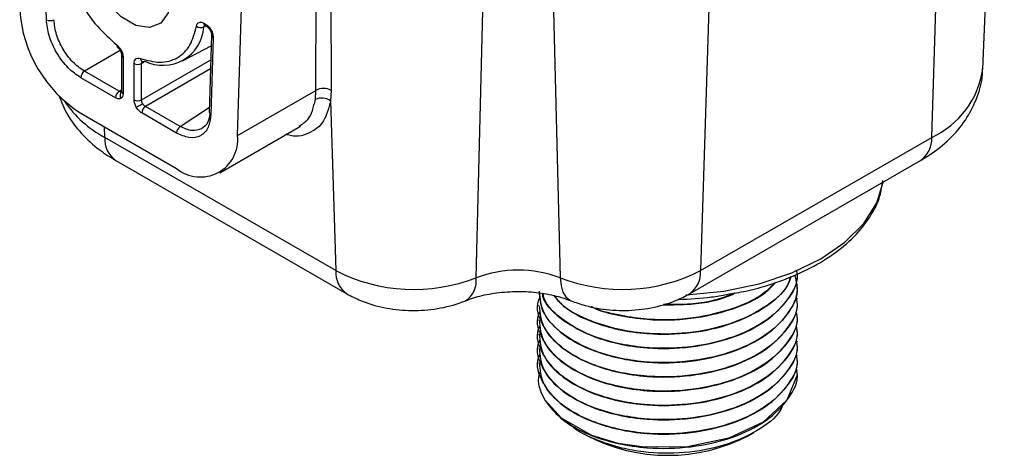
# Model space of a CAD drawing. Header units: millimetres. Extents: x 15 to 415, y 5 to 292.
# Tile 39 of 45: x 369 to 382, y 203 to 209. Entities that reach past the tile are written whole.
import ezdxf

# ---------------------------------------------------------------- set-up
doc = ezdxf.new("R2010")
doc.units = ezdxf.units.MM

msp = doc.modelspace()

# ---------------------------------------------------------------- linework, layer by layer
at = {"color": 7, "linetype": 'Continuous', "lineweight": 25}
for p, q in [((382.173954, 208.10833), (382.459093, 214.773595)), ((381.498137, 207.198385), (381.699822, 213.751285)), ((372.312761, 207.221583), (372.440737, 211.379625)), ((378.599591, 210.594934), (378.440729, 205.433381)), ((373.350014, 207.820377), (373.353523, 210.445996)), ((373.547608, 210.450187), (373.550765, 207.821037)), ((369.783121, 208.756179), (369.75176, 209.811335)), ((371.868155, 208.710212), (371.889973, 208.697616)), ((371.882952, 208.677509), (371.904769, 208.664913)), ((371.969978, 208.550081), (371.938617, 207.531134)), ((371.990865, 208.518727), (371.959504, 207.49978)), ((371.582782, 208.210788), (371.965683, 208.410517)), ((370.777948, 208.289264), (370.777948, 207.809244)), ((370.798869, 208.260106), (370.798869, 207.780087)), ((370.943756, 207.696445), (370.943756, 208.176464)), ((371.042978, 207.695445), (371.042978, 208.175465)), ((370.697915, 207.721788), (370.237136, 207.987791)), ((370.74666, 207.808217), (370.285881, 208.074219)), ((372.312761, 207.221583), (373.350014, 207.820377)), ((373.342251, 207.697932), (373.350014, 207.820377)), ((373.550765, 207.821037), (373.542637, 207.682308)), ((371.554234, 207.342014), (371.093455, 207.608017)), ((373.542637, 207.682308), (373.611854, 205.433381)), ((370.237493, 207.518988), (371.505132, 206.787196)), ((371.505489, 207.255586), (371.04471, 207.521588)), ((372.076514, 206.730616), (373.144609, 207.347214)), ((373.611854, 205.433381), (370.554446, 207.198385)), ((378.440729, 205.433381), (381.498137, 207.198385)), ((370.7021, 206.891531), (373.759509, 205.126526)), ((378.293074, 205.126526), (381.350483, 206.891531)), ((379.720476, 205.250693), (379.720476, 205.253022)), ((376.291905, 204.969566), (376.291905, 204.967237)), ((379.720476, 205.061722), (379.720476, 205.064051)), ((379.720476, 204.872751), (379.720476, 204.87508)), ((376.291905, 204.780595), (376.291905, 204.778266)), ((376.291905, 204.591624), (376.291905, 204.589295)), ((379.720476, 204.683781), (379.720476, 204.68611)), ((379.720476, 204.49481), (379.720476, 204.497139)), ((376.291905, 204.402653), (376.291905, 204.400324)), ((379.720476, 204.305839), (379.720476, 204.308168)), ((376.291905, 204.213682), (376.291905, 204.211353)), ((379.720476, 204.116868), (379.720476, 204.119197)), ((376.896417, 203.27327), (376.935255, 203.250843)), ((379.077126, 203.250843), (379.147142, 203.291275))]:
    msp.add_line(p, q, dxfattribs=at)
at = {"color": 8, "linetype": 'Continuous', "lineweight": 25}
for p, q in [((375.468817, 205.338045), (375.566444, 209.253375)), ((376.486117, 209.254238), (376.583766, 205.338045)), ((371.891284, 208.672698), (371.867171, 208.660475)), ((370.760585, 208.348899), (370.285881, 208.074219)), ((371.042978, 207.695445), (371.959967, 208.224818)), ((371.071004, 208.189647), (371.042978, 208.175465)), ((371.956315, 208.106141), (371.093455, 207.608017)), ((370.74666, 207.808217), (370.777948, 207.828894)), ((371.554234, 207.342014), (371.940638, 207.596776)), ((370.554446, 207.198385), (370.550133, 207.338505))]:
    msp.add_line(p, q, dxfattribs=at)
at = {"color": 7, "linetype": 'Continuous', "lineweight": 25, "flags": 128}
for points in [[(371.426896, 209.048686), (371.393391, 208.848599), (371.296914, 208.711331), (371.149104, 208.653438), (370.967789, 208.681902), (370.774836, 208.793291), (370.593521, 208.974169), (370.445711, 209.20272), (370.349234, 209.451378), (370.315729, 209.690149), (370.349234, 209.890236), (370.445711, 210.027504), (370.593521, 210.085397), (370.774836, 210.056933), (370.967789, 209.945544), (371.149104, 209.764666), (371.296914, 209.536114), (371.393391, 209.287457), (371.426896, 209.048686)], [(370.315729, 209.690149), (370.349234, 209.890236), (370.445711, 210.027504), (370.593521, 210.085397), (370.774836, 210.056933), (370.967789, 209.945544), (371.149104, 209.764666), (371.296914, 209.536114), (371.393391, 209.287457), (371.426896, 209.048686), (371.393391, 208.848599), (371.296914, 208.711331), (371.149104, 208.653438), (370.967789, 208.681902), (370.774836, 208.793291), (370.593521, 208.974169), (370.445711, 209.20272), (370.349234, 209.451378), (370.315729, 209.690149)], [(370.973317, 207.596938), (370.980979, 207.601363), (370.990186, 207.606679), (371.000606, 207.612695), (371.011864, 207.619195), (371.023552, 207.625944), (371.035251, 207.632698), (371.046537, 207.639214), (371.057005, 207.645257)], [(379.705056, 204.118289), (379.716617, 204.050792), (379.582091, 203.717541), (379.26982, 203.428181), (378.815026, 203.214103), (378.268982, 203.098775), (377.693322, 203.093335), (377.350789, 203.14573), (377.002389, 203.251039), (376.598909, 203.477775), (376.380248, 203.720926), (376.342573, 203.793361), (376.342573, 203.793361)]]:
    msp.add_lwpolyline(points, dxfattribs=at)
at = {"color": 8, "linetype": 'Continuous', "lineweight": 25, "flags": 128}
for points in [[(378.243075, 205.111193), (378.255626, 205.111811), (378.74692, 205.16182), (379.215706, 205.260319), (379.647742, 205.404316), (380.0299, 205.589434), (380.350569, 205.810049), (380.600005, 206.059458), (380.770629, 206.330083), (380.856077, 206.606117)], [(376.583766, 205.338045), (376.593975, 205.235667), (376.618793, 205.150228), (376.657307, 205.084867), (376.708103, 205.041987), (376.725176, 205.033882)]]:
    msp.add_lwpolyline(points, dxfattribs=at)
at = {"color": 7, "linetype": 'Continuous', "lineweight": 25}
for centre, radius, start, end in [((371.190902, 209.004355), 1.765022, 183.8499399, 237.3049026), ((369.83163, 208.859114), 0.113793, 244.7673421, 296.4481591), ((371.324872, 208.696332), 0.543482, 243.7862226, 356.2171738), ((371.826812, 208.748539), 0.096871, 233.1351707, 294.621378), ((370.741194, 208.415194), 0.027199, 162.768239, 225.0653653), ((371.065098, 208.241564), 0.038281, 251.4204066, 300.9824972), ((370.99436, 208.274505), 0.11033, 242.6993453, 296.1460217), ((370.347328, 207.982603), 0.110314, 123.8500426, 177.3047975), ((373.450988, 207.638748), 0.207809, 61.3057436, 119.0712662), ((370.808108, 207.716601), 0.110314, 123.8500426, 177.3047975), ((370.99436, 207.794485), 0.11033, 242.6993468, 296.1459996), ((373.430094, 207.531721), 0.187995, 53.2267885, 117.8565239), ((371.154902, 207.516401), 0.110314, 123.8500426, 177.3047975), ((371.615682, 207.250398), 0.110314, 123.8500426, 177.3047975), ((371.82088, 207.168127), 0.494778, 230.3451346, 6.2023964), ((374.646661, 207.456731), 2.272613, 242.9133081, 291.2087199), ((376.026291, 203.866694), 1.57342, 69.2489841, 110.7510159), ((377.405921, 207.456731), 2.272613, 248.7912801, 297.0866919), ((376.994787, 204.075139), 0.710481, 203.3659944, 210.1246067), ((378.006199, 205.293386), 2.306275, 242.3311159, 297.6635186)]:
    msp.add_arc(centre, radius, start, end, dxfattribs=at)
at = {"color": 8, "linetype": 'Continuous', "lineweight": 25}
for centre, radius, start, end in [((371.902279, 208.705952), 0.034389, 172.8843953, 235.8034243), ((371.92407, 208.69335), 0.034362, 172.868315, 235.9652859), ((372.006171, 208.551552), 0.036219, 182.2441415, 245.0023352), ((370.8122, 208.291743), 0.034331, 183.898867, 247.1502521), ((371.071734, 208.245478), 0.044393, 183.1672523, 244.897413), ((381.009878, 208.266954), 1.174834, 294.5570129, 352.2403347), ((370.824818, 207.752917), 0.067388, 132.8747922, 214.5387679), ((370.812236, 207.811762), 0.03438, 184.1997547, 247.1203863), ((371.285812, 208.546377), 1.533616, 214.5561487, 241.5174952), ((371.974822, 207.532618), 0.036235, 182.3466991, 244.9927559), ((370.902004, 207.176674), 0.348236, 176.4255262, 234.9670619), ((381.150578, 207.176674), 0.348236, 305.0329381, 3.5744738), ((373.959441, 205.411676), 0.348264, 176.4267861, 234.9517492), ((378.09327, 205.411649), 0.348138, 304.9778582, 3.5790033), ((375.16182, 205.295803), 0.30989, 302.317168, 7.8345205)]:
    msp.add_arc(centre, radius, start, end, dxfattribs=at)
at = {"color": 7, "linetype": 'Continuous', "lineweight": 25}
for points, knots in [([(369.973929, 209.707134), (369.997297, 209.591785), (370.045176, 209.355445), (370.217798, 208.991973), (370.446273, 208.660759), (370.627006, 208.501151), (370.715216, 208.423251)], [0, 0, 0, 0, 0.244032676, 0.5, 0.755967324, 1, 1, 1, 1]), ([(370.237136, 207.987791), (370.181153, 208.027092), (370.064816, 208.108762), (369.913878, 208.312454), (369.807736, 208.543852), (369.791118, 208.687199), (369.783121, 208.756179)], [0, 0, 0, 0, 0.240607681, 0.5, 0.759392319, 1, 1, 1, 1]), ([(370.285881, 208.074219), (370.232588, 208.111795), (370.128695, 208.185046), (369.998644, 208.362901), (369.905162, 208.563359), (369.890059, 208.691499), (369.882312, 208.757231)], [0, 0, 0, 0, 0.256480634, 0.500000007, 0.743510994, 1, 1, 1, 1]), ([(371.027409, 208.243026), (371.115619, 208.21908), (371.296352, 208.170019), (371.524827, 208.237441), (371.697449, 208.401609), (371.745328, 208.582668), (371.768696, 208.671037)], [0, 0, 0, 0, 0.244032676, 0.5, 0.755967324, 1, 1, 1, 1]), ([(371.768696, 208.671037), (371.771814, 208.682355), (371.778088, 208.705127), (371.80194, 208.722637), (371.832811, 208.72644), (371.856367, 208.715624), (371.868155, 208.710212)], [0, 0, 0, 0, 0.248585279, 0.500136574, 0.749840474, 1, 1, 1, 1]), ([(371.867171, 208.660475), (371.868546, 208.666163), (371.871176, 208.677045), (371.879107, 208.68181), (371.882893, 208.684084)], [0, 0, 0, 0, 0.5226615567, 1, 1, 1, 1]), ([(371.889973, 208.697616), (371.902931, 208.688509), (371.922809, 208.674539), (371.94675, 208.645654), (371.962921, 208.620781), (371.976074, 208.593786), (371.988411, 208.558546), (371.989906, 208.53429), (371.990865, 208.518727)], [0, 0, 0, 0, 0.239018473, 0.366646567, 0.499997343, 0.627466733, 0.760981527, 1, 1, 1, 1]), ([(371.904782, 208.664906), (371.909142, 208.662081), (371.917853, 208.656436), (371.930406, 208.644454), (371.94196, 208.630577), (371.952045, 208.615014), (371.960152, 208.59844), (371.965984, 208.581642), (371.969632, 208.565116), (371.969863, 208.555112), (371.969979, 208.550111)], [0, 0, 0, 0, 0.125604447, 0.250979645, 0.376157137, 0.501210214, 0.62611715, 0.75084572, 0.875461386, 1, 1, 1, 1]), ([(370.715216, 208.423251), (370.726577, 208.413093), (370.749434, 208.392655), (370.776524, 208.349472), (370.795253, 208.303009), (370.797663, 208.274416), (370.798869, 208.260106)], [0, 0, 0, 0, 0.248585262, 0.500136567, 0.749840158, 1, 1, 1, 1]), ([(370.721829, 208.396059), (370.729574, 208.389081), (370.744996, 208.375185), (370.76326, 208.346643), (370.775569, 208.316423), (370.777157, 208.298297), (370.777948, 208.289278)], [0, 0, 0, 0, 0.253601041, 0.505004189, 0.753691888, 1, 1, 1, 1]), ([(370.943756, 208.176464), (370.944881, 208.189357), (370.947143, 208.215297), (370.966, 208.239951), (370.993206, 208.251662), (371.016001, 208.245906), (371.027409, 208.243026)], [0, 0, 0, 0, 0.248585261, 0.500136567, 0.749840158, 1, 1, 1, 1]), ([(371.042978, 208.175465), (371.043501, 208.181695), (371.044546, 208.194156), (371.050443, 208.204671), (371.055968, 208.206569), (371.056849, 208.206872)], [0, 0, 0, 0, 0.456713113, 0.91336846, 1, 1, 1, 1]), ([(381.350483, 206.891531), (381.41362, 206.930562), (381.576761, 207.031415), (381.797355, 207.227807), (381.99461, 207.483486), (382.117899, 207.762988), (382.176631, 207.977021), (382.169672, 208.092194), (382.168675, 208.108698)], [0, 0, 0, 0, 0.140140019, 0.362110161, 0.571759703, 0.771979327, 0.967323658, 1, 1, 1, 1]), ([(369.948827, 207.753448), (369.982599, 207.668101), (370.054378, 207.486705), (370.241809, 207.244441), (370.460832, 207.04194), (370.629455, 206.936819), (370.7021, 206.891531)], [0, 0, 0, 0, 0.238282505, 0.506441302, 0.787366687, 1, 1, 1, 1]), ([(370.769308, 207.714711), (370.758913, 207.710948), (370.738062, 207.7034), (370.711323, 207.715647), (370.697915, 207.721788)], [0, 0, 0, 0, 0.49854899, 1, 1, 1, 1]), ([(370.781653, 207.804213), (370.77665, 207.80248), (370.769026, 207.799839), (370.756548, 207.802841), (370.749986, 207.806409), (370.74666, 207.808217)], [0, 0, 0, 0, 0.4849067, 0.738923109, 1, 1, 1, 1]), ([(370.798869, 207.780087), (370.7975, 207.76548), (370.794754, 207.73619), (370.777804, 207.721883), (370.769308, 207.714711)], [0, 0, 0, 0, 0.498713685, 1, 1, 1, 1]), ([(370.777948, 207.809258), (370.777854, 207.807255), (370.777674, 207.803434), (370.778031, 207.803162), (370.7782, 207.803032)], [0, 0, 0, 0, 0.524373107, 1, 1, 1, 1]), ([(370.973317, 207.596938), (370.964862, 207.613823), (370.947903, 207.647691), (370.945141, 207.680162), (370.943756, 207.696445)], [0, 0, 0, 0, 0.49854899, 1, 1, 1, 1]), ([(371.057005, 207.645257), (371.053002, 207.653432), (371.046904, 207.665889), (371.043265, 207.683098), (371.043075, 207.691292), (371.042978, 207.695445)], [0, 0, 0, 0, 0.4849067, 0.738923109, 1, 1, 1, 1]), ([(371.04471, 207.521588), (371.031376, 207.530867), (371.004639, 207.549472), (370.983776, 207.581089), (370.973317, 207.596938)], [0, 0, 0, 0, 0.498713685, 1, 1, 1, 1]), ([(371.093455, 207.608017), (371.089907, 207.610177), (371.082906, 207.614438), (371.069822, 207.626193), (371.062083, 207.637703), (371.057005, 207.645257)], [0, 0, 0, 0, 0.261076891, 0.5150933, 1, 1, 1, 1]), ([(371.959504, 207.49978), (371.951507, 207.440032), (371.934889, 207.315872), (371.828747, 207.207024), (371.677809, 207.177601), (371.561472, 207.23025), (371.505489, 207.255586)], [0, 0, 0, 0, 0.240607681, 0.5, 0.759392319, 1, 1, 1, 1]), ([(371.94668, 207.511607), (371.940818, 207.472103), (371.926978, 207.378839), (371.868067, 207.335468), (371.83411, 207.310469)], [0, 0, 0, 0, 0.423581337, 1, 1, 1, 1]), ([(378.787285, 205.119171), (378.871627, 205.132468), (379.108315, 205.169782), (379.469487, 205.279339), (379.858682, 205.440812), (380.197409, 205.641828), (380.478219, 205.875411), (380.687725, 206.137106), (380.81842, 206.390806), (380.841616, 206.558285), (380.851102, 206.626783)], [0, 0, 0, 0, 0.076260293, 0.214007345, 0.35207626, 0.490546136, 0.629369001, 0.767950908, 0.905093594, 1, 1, 1, 1]), ([(379.683614, 205.377301), (379.700341, 205.313077), (379.746667, 205.135203), (379.606653, 204.843552), (379.295548, 204.549361), (378.830073, 204.331044), (378.274294, 204.214024), (377.761011, 204.209166), (377.332787, 204.274975), (376.940757, 204.393201), (376.575527, 204.600665), (376.326539, 204.877813), (376.313242, 205.072705), (376.307324, 205.159444)], [0, 0, 0, 0, 0.05837641, 0.161677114, 0.26497511, 0.368273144, 0.471573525, 0.574871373, 0.638966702, 0.710548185, 0.813849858, 0.917151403, 1, 1, 1, 1]), ([(379.705056, 205.441085), (379.709855, 205.418587), (379.738895, 205.282436), (379.601678, 205.032519), (379.296884, 204.738333), (378.829704, 204.520013), (378.274433, 204.403), (377.760865, 204.398122), (377.333091, 204.46398), (376.939225, 204.581998), (376.584094, 204.790607), (376.367672, 204.99676), (376.34927, 205.116384), (376.347346, 205.128887)], [0, 0, 0, 0, 0.022943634, 0.138844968, 0.254743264, 0.370641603, 0.486542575, 0.602440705, 0.674354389, 0.754667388, 0.870569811, 0.986472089, 1, 1, 1, 1]), ([(376.351936, 205.128145), (376.355715, 205.107497), (376.379088, 204.979782), (376.607485, 204.768857), (376.963694, 204.571029), (377.358777, 204.455972), (377.789052, 204.39301), (378.31674, 204.405533), (378.867214, 204.53033), (379.325878, 204.755317), (379.616692, 205.053569), (379.744105, 205.297219), (379.71328, 205.424694), (379.709849, 205.438886)], [0, 0, 0, 0, 0.022343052, 0.13819774, 0.254049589, 0.325911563, 0.40621545, 0.52207159, 0.637927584, 0.753779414, 0.869634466, 0.985486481, 1, 1, 1, 1]), ([(376.502313, 205.103284), (376.539026, 205.056918), (376.653813, 204.91195), (376.968957, 204.7612), (377.357494, 204.644659), (377.78973, 204.582088), (378.315734, 204.594541), (378.870368, 204.719034), (379.314268, 204.945316), (379.581717, 205.172279), (379.626144, 205.321444), (379.636936, 205.357678)], [0, 0, 0, 0, 0.066186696, 0.20693967, 0.294247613, 0.391811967, 0.532570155, 0.673328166, 0.814081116, 0.954837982, 1, 1, 1, 1]), ([(379.633293, 205.356147), (379.619043, 205.313303), (379.567353, 205.157895), (379.286487, 204.928337), (378.83254, 204.708717), (378.273488, 204.592005), (377.76157, 204.58721), (377.331715, 204.652657), (376.946113, 204.77248), (376.636387, 204.926094), (376.532635, 205.064182), (376.503544, 205.1029)], [0, 0, 0, 0, 0.053731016, 0.194898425, 0.336065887, 0.477236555, 0.618403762, 0.705996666, 0.803820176, 0.944992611, 1, 1, 1, 1]), ([(376.302532, 205.156986), (376.312669, 205.062433), (376.334393, 204.859783), (376.599922, 204.578913), (376.964878, 204.382211), (377.358495, 204.266965), (377.789171, 204.204054), (378.316703, 204.216557), (378.867223, 204.34136), (379.325875, 204.566346), (379.616692, 204.864598), (379.744104, 205.108248), (379.71328, 205.235723), (379.709849, 205.249915)], [0, 0, 0, 0, 0.093919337, 0.201292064, 0.30866216, 0.37526297, 0.449687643, 0.557061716, 0.664435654, 0.771805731, 0.879178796, 0.986549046, 1, 1, 1, 1]), ([(379.426526, 205.274128), (379.377997, 205.224041), (379.232762, 205.074144), (378.824938, 204.899819), (378.276415, 204.780903), (377.758354, 204.774563), (377.338467, 204.845549), (377.092006, 204.900906), (376.996038, 204.955329), (376.992882, 204.957119)], [0, 0, 0, 0, 0.103707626, 0.310367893, 0.517032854, 0.723692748, 0.851923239, 0.995130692, 1, 1, 1, 1]), ([(377.000053, 204.955848), (377.012134, 204.949177), (377.1085, 204.895959), (377.36386, 204.837484), (377.786687, 204.769547), (378.318775, 204.78335), (378.86194, 204.910321), (379.255131, 205.085234), (379.389493, 205.230715), (379.430691, 205.275322)], [0, 0, 0, 0, 0.0183525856, 0.1463892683, 0.2894669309, 0.4958881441, 0.7023090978, 0.9087226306, 1, 1, 1, 1]), ([(373.759509, 205.126526), (373.818947, 205.095465), (373.97057, 205.016229), (374.245578, 204.936455), (374.577491, 204.897154), (374.919209, 204.916013), (375.169084, 204.973369), (375.300238, 205.023496), (375.327331, 205.033851)], [0, 0, 0, 0, 0.128432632, 0.327620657, 0.529917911, 0.734779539, 0.945212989, 1, 1, 1, 1]), ([(375.327331, 205.033851), (375.362475, 205.046989), (375.465762, 205.085601), (375.674763, 205.134344), (375.949643, 205.161969), (376.233398, 205.153315), (376.506033, 205.110417), (376.652513, 205.059257), (376.725252, 205.033851)], [0, 0, 0, 0, 0.091358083, 0.268501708, 0.449982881, 0.634328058, 0.818414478, 1, 1, 1, 1]), ([(379.705056, 205.063144), (379.709855, 205.040645), (379.738895, 204.904494), (379.60168, 204.654578), (379.296878, 204.360391), (378.829724, 204.142072), (378.274359, 204.025055), (377.761097, 204.020191), (377.332557, 204.086014), (376.941946, 204.204182), (376.568864, 204.411962), (376.333515, 204.707434), (376.252945, 204.947571), (376.3102, 205.06917), (376.318468, 205.086729)], [0, 0, 0, 0, 0.020450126, 0.123755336, 0.227057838, 0.330360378, 0.433665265, 0.53696762, 0.601065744, 0.67265035, 0.77595653, 0.879262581, 0.982564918, 1, 1, 1, 1]), ([(376.725252, 205.033851), (376.786766, 205.011686), (376.949749, 204.952956), (377.237108, 204.904749), (377.578144, 204.902695), (377.90755, 204.959418), (378.14397, 205.04479), (378.263554, 205.110344), (378.293074, 205.126526)], [0, 0, 0, 0, 0.123040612, 0.326002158, 0.52980609, 0.738064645, 0.935339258, 1, 1, 1, 1]), ([(377.942675, 204.982228), (378.064882, 204.981965), (378.378359, 204.981291), (378.722456, 205.047333), (378.886353, 205.130724), (378.903279, 205.139335)], [0, 0, 0, 0, 0.3642519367, 0.9343488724, 1, 1, 1, 1]), ([(378.882999, 205.13581), (378.86064, 205.124902), (378.688738, 205.041038), (378.353554, 204.979593), (378.056903, 204.983939), (377.95145, 204.985483)], [0, 0, 0, 0, 0.0878926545, 0.675767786, 1, 1, 1, 1]), ([(378.149048, 205.052687), (378.296261, 205.05844), (378.513795, 205.066941), (378.720473, 205.106411), (378.787285, 205.119171)], [0, 0, 0, 0, 0.676734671, 1, 1, 1, 1]), ([(376.302532, 204.968015), (376.312669, 204.873462), (376.334393, 204.670813), (376.599922, 204.389943), (376.964878, 204.19324), (377.358495, 204.077994), (377.789171, 204.015083), (378.316703, 204.027586), (378.867223, 204.152389), (379.325875, 204.377375), (379.616692, 204.675627), (379.744104, 204.919277), (379.71328, 205.046752), (379.709849, 205.060944)], [0, 0, 0, 0, 0.093919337, 0.201292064, 0.30866216, 0.37526297, 0.449687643, 0.557061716, 0.664435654, 0.771805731, 0.879178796, 0.986549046, 1, 1, 1, 1]), ([(379.705056, 204.874173), (379.709855, 204.851674), (379.738895, 204.715523), (379.60168, 204.465607), (379.296878, 204.17142), (378.829724, 203.953102), (378.274359, 203.836084), (377.761097, 203.83122), (377.332557, 203.897043), (376.941946, 204.015211), (376.568864, 204.222991), (376.333515, 204.518463), (376.252945, 204.7586), (376.3102, 204.880199), (376.318468, 204.897758)], [0, 0, 0, 0, 0.020450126, 0.123755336, 0.227057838, 0.330360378, 0.433665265, 0.53696762, 0.601065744, 0.67265035, 0.77595653, 0.879262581, 0.982564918, 1, 1, 1, 1]), ([(376.302532, 204.779044), (376.312669, 204.684491), (376.334393, 204.481842), (376.599922, 204.200972), (376.964878, 204.004269), (377.358495, 203.889023), (377.789171, 203.826112), (378.316703, 203.838615), (378.867223, 203.963418), (379.325875, 204.188404), (379.616692, 204.486656), (379.744104, 204.730307), (379.71328, 204.857781), (379.709849, 204.871973)], [0, 0, 0, 0, 0.093919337, 0.201292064, 0.30866216, 0.37526297, 0.449687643, 0.557061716, 0.664435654, 0.771805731, 0.879178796, 0.986549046, 1, 1, 1, 1]), ([(379.705056, 204.685202), (379.709855, 204.662703), (379.738895, 204.526552), (379.60168, 204.276636), (379.296878, 203.982449), (378.829724, 203.764131), (378.274359, 203.647113), (377.761097, 203.642249), (377.332557, 203.708072), (376.941946, 203.82624), (376.568864, 204.03402), (376.333515, 204.329492), (376.252945, 204.569629), (376.3102, 204.691228), (376.318468, 204.708787)], [0, 0, 0, 0, 0.020450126, 0.123755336, 0.227057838, 0.330360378, 0.433665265, 0.53696762, 0.601065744, 0.67265035, 0.77595653, 0.879262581, 0.982564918, 1, 1, 1, 1]), ([(376.302532, 204.590073), (376.312669, 204.495521), (376.334393, 204.292871), (376.599922, 204.012001), (376.964878, 203.815298), (377.358495, 203.700052), (377.789171, 203.637142), (378.316703, 203.649645), (378.867223, 203.774447), (379.325875, 203.999433), (379.616692, 204.297685), (379.744104, 204.541336), (379.71328, 204.668811), (379.709849, 204.683002)], [0, 0, 0, 0, 0.093919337, 0.201292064, 0.30866216, 0.37526297, 0.449687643, 0.557061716, 0.664435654, 0.771805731, 0.879178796, 0.986549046, 1, 1, 1, 1]), ([(379.705056, 204.496231), (379.709855, 204.473733), (379.738895, 204.337582), (379.60168, 204.087665), (379.296878, 203.793478), (378.829724, 203.57516), (378.274359, 203.458142), (377.761097, 203.453278), (377.332557, 203.519101), (376.941946, 203.637269), (376.568864, 203.84505), (376.333515, 204.140521), (376.252945, 204.380658), (376.3102, 204.502257), (376.318468, 204.519817)], [0, 0, 0, 0, 0.020450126, 0.123755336, 0.227057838, 0.330360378, 0.433665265, 0.53696762, 0.601065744, 0.67265035, 0.77595653, 0.879262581, 0.982564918, 1, 1, 1, 1]), ([(376.302532, 204.401103), (376.312669, 204.30655), (376.334393, 204.1039), (376.599922, 203.82303), (376.964878, 203.626327), (377.358495, 203.511081), (377.789171, 203.448171), (378.316703, 203.460674), (378.867223, 203.585476), (379.325875, 203.810462), (379.616692, 204.108714), (379.744104, 204.352365), (379.71328, 204.47984), (379.709849, 204.494031)], [0, 0, 0, 0, 0.093919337, 0.201292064, 0.30866216, 0.37526297, 0.449687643, 0.557061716, 0.664435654, 0.771805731, 0.879178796, 0.986549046, 1, 1, 1, 1]), ([(379.705056, 204.30726), (379.709855, 204.284762), (379.738895, 204.148611), (379.60168, 203.898694), (379.296878, 203.604508), (378.829724, 203.386189), (378.274359, 203.269171), (377.761097, 203.264307), (377.332557, 203.33013), (376.941946, 203.448298), (376.568864, 203.656079), (376.333515, 203.95155), (376.252945, 204.191687), (376.3102, 204.313286), (376.318468, 204.330846)], [0, 0, 0, 0, 0.020450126, 0.123755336, 0.227057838, 0.330360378, 0.433665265, 0.53696762, 0.601065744, 0.67265035, 0.77595653, 0.879262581, 0.982564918, 1, 1, 1, 1]), ([(376.302532, 204.212132), (376.312669, 204.117579), (376.334393, 203.914929), (376.599922, 203.634059), (376.964878, 203.437356), (377.358495, 203.322111), (377.789171, 203.2592), (378.316703, 203.271703), (378.867223, 203.396506), (379.325875, 203.621491), (379.616692, 203.919743), (379.744104, 204.163394), (379.71328, 204.290869), (379.709849, 204.305061)], [0, 0, 0, 0, 0.093919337, 0.201292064, 0.30866216, 0.37526297, 0.449687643, 0.557061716, 0.664435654, 0.771805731, 0.879178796, 0.986549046, 1, 1, 1, 1]), ([(376.342573, 203.793361), (376.314158, 203.868377), (376.274018, 203.974344), (376.314106, 204.078935), (376.325815, 204.109483)], [0, 0, 0, 0, 0.707924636, 1, 1, 1, 1]), ([(376.380267, 203.718562), (376.431225, 203.649525), (376.555699, 203.480887), (376.892736, 203.276299), (377.316105, 203.139172), (377.789276, 203.070272), (378.316671, 203.082719), (378.867232, 203.207538), (379.325873, 203.432519), (379.616693, 203.730773), (379.744104, 203.974423), (379.71328, 204.101898), (379.709849, 204.11609)], [0, 0, 0, 0, 0.082931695, 0.202578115, 0.303852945, 0.386784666, 0.506432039, 0.626079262, 0.745722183, 0.865368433, 0.985011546, 1, 1, 1, 1]), ([(379.535386, 203.674262), (379.522857, 203.642332), (379.468958, 203.50497), (379.197783, 203.301617), (378.759143, 203.103973), (378.228896, 203.007475), (377.757046, 203.011324), (377.493293, 203.063582), (377.398572, 203.08235)], [0, 0, 0, 0, 0.062936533, 0.270744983, 0.47632059, 0.681936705, 0.885774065, 1, 1, 1, 1]), ([(377.398572, 203.08235), (377.282074, 203.117104), (377.010858, 203.198013), (376.75774, 203.329007), (376.684376, 203.428767), (376.678869, 203.436256)], [0, 0, 0, 0, 0.4105336, 0.955748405, 1, 1, 1, 1])]:
    msp.add_open_spline(points, degree=3, knots=knots, dxfattribs=at)
at = {"color": 8, "linetype": 'Continuous', "lineweight": 25}
for points, knots in [([(373.128765, 207.351133), (373.170015, 207.375512), (373.28149, 207.441394), (373.318768, 207.598782), (373.342251, 207.697932)], [0, 0, 0, 0, 0.370031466, 1, 1, 1, 1]), ([(373.542637, 207.682308), (373.518279, 207.585548), (373.468011, 207.385862), (373.259768, 207.239103), (373.074515, 207.193624), (372.963124, 207.237567), (372.958104, 207.239547)], [0, 0, 0, 0, 0.314722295, 0.649498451, 0.984204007, 1, 1, 1, 1]), ([(371.83411, 207.310469), (371.794083, 207.296948), (371.711893, 207.269185), (371.607689, 207.317321), (371.554234, 207.342014)], [0, 0, 0, 0, 0.487021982, 1, 1, 1, 1])]:
    msp.add_open_spline(points, degree=3, knots=knots, dxfattribs=at)

doc.saveas('drawing.dxf')
